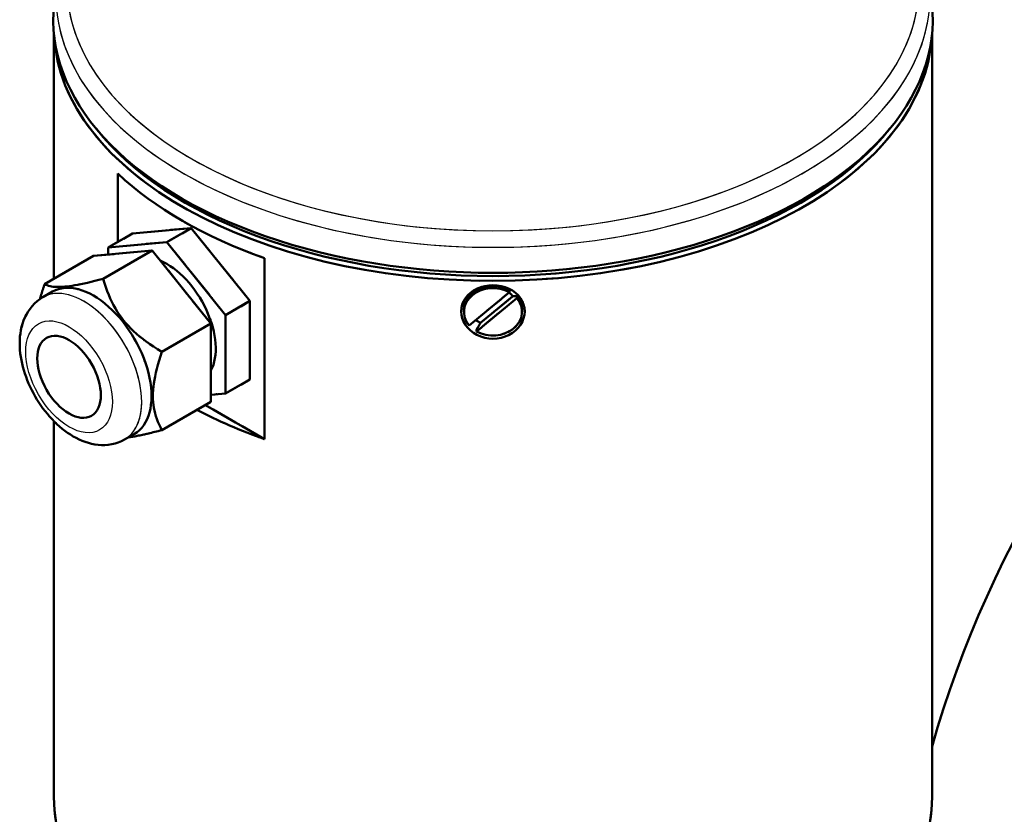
# Model space of a CAD drawing. Header units: millimetres. Extents: x 0 to 840, y 0 to 1188.
# Tile 18 of 25: x 597 to 692, y 316 to 393. Entities that reach past the tile are written whole.
import ezdxf

# ---------------------------------------------------------------- set-up
doc = ezdxf.new("R2010")
doc.units = ezdxf.units.MM
doc.header["$LTSCALE"] = 4
doc.linetypes.add('LONG_DASH_DOTTED', pattern=[0.3001, 0.2362, -0.0295, 0.0049, -0.0295])
for name, color, linetype, lineweight in [('Sichtbare Kanten(DIN)', 7, 'Continuous', 50), ('Sichtbare tangentiale Kanten(DIN)', 3, 'Continuous', 25), ('Überlagerung [Formatvorlage Phantomlinien(DIN)]', 179, 'LONG_DASH_DOTTED', 50)]:
    doc.layers.add(name, color=color, linetype=linetype, lineweight=lineweight)

msp = doc.modelspace()

# ---------------------------------------------------------------- linework, layer by layer
at = {"layer": 'Sichtbare Kanten(DIN)'}
for p, q in [((600.532, 367.643), (600.532, 391.262)), ((685.198, 317.689), (685.198, 391.262)), ((606.707, 371.199), (606.707, 377.773)), ((608.121, 372.014), (613.778, 372.532)), ((613.778, 372.532), (611.421, 371.175)), ((613.778, 372.532), (619.435, 365.499)), ((608.121, 372.014), (605.764, 370.656)), ((610.007, 370.361), (604.35, 369.842)), ((610.007, 370.361), (605.293, 367.646)), ((605.764, 370.656), (611.421, 371.175)), ((605.764, 369.972), (605.764, 370.656)), ((615.664, 363.327), (610.007, 370.361)), ((611.421, 371.175), (617.078, 364.141)), ((604.35, 369.842), (599.636, 367.127)), ((620.849, 369.629), (620.849, 352.188)), ((644.446, 366.346), (644.446, 366.538)), ((600.406, 366.4), (599.463, 365.858)), ((619.435, 365.499), (617.078, 364.141)), ((619.435, 365.499), (619.435, 357.946)), ((640.569, 363.147), (644.446, 366.346)), ((645.161, 365.767), (641.284, 362.567)), ((641.667, 363.383), (644.778, 365.95)), ((645.161, 365.959), (645.161, 365.767)), ((640.065, 364.457), (640.065, 364.649)), ((645.665, 364.457), (645.665, 364.649)), ((617.078, 364.141), (617.078, 356.589)), ((615.664, 363.327), (610.95, 360.612)), ((615.664, 355.775), (615.664, 363.327)), ((641.284, 362.567), (641.284, 362.759)), ((619.435, 357.946), (617.078, 356.589)), ((617.078, 356.589), (615.664, 356.459)), ((615.664, 355.775), (610.95, 353.06)), ((620.849, 352.188), (615.142, 355.474)), ((600.532, 317.689), (600.532, 353.913)), ((608.294, 352.701), (607.352, 352.158))]:
    msp.add_line(p, q, dxfattribs=at)
at = {"layer": 'Sichtbare Kanten(DIN)', "flags": 128}
for points in [[(599.636, 367.127), (599.755, 367.066), (599.88, 367.013), (600.014, 366.969), (600.154, 366.932), (600.303, 366.902), (600.459, 366.879), (600.624, 366.863), (600.798, 366.854), (600.981, 366.852), (601.173, 366.856), (601.376, 366.866), (601.589, 366.883), (601.814, 366.906), (602.05, 366.936), (602.3, 366.972), (602.562, 367.016), (602.84, 367.066), (603.133, 367.124), (603.442, 367.19), (603.77, 367.263), (604.117, 367.345), (604.486, 367.436), (604.877, 367.536), (605.293, 367.646)], [(605.293, 367.646), (605.411, 367.228), (605.537, 366.83), (605.67, 366.451), (605.811, 366.088), (605.96, 365.74), (606.116, 365.406), (606.281, 365.085), (606.455, 364.774), (606.638, 364.474), (606.83, 364.183), (607.033, 363.901), (607.246, 363.625), (607.471, 363.356), (607.707, 363.093), (607.956, 362.835), (608.219, 362.581), (608.497, 362.33), (608.79, 362.082), (609.099, 361.836), (609.427, 361.592), (609.774, 361.348), (610.142, 361.104), (610.534, 360.859), (610.95, 360.612)], [(599.188, 365.684), (599.204, 365.74), (599.219, 365.796), (599.235, 365.852), (599.251, 365.909), (599.267, 365.966), (599.283, 366.024), (599.3, 366.082), (599.317, 366.14), (599.335, 366.198), (599.353, 366.257), (599.371, 366.317), (599.389, 366.377), (599.408, 366.437), (599.427, 366.497), (599.446, 366.558), (599.466, 366.62), (599.486, 366.682), (599.507, 366.744), (599.527, 366.807), (599.548, 366.87), (599.57, 366.934), (599.591, 366.998), (599.614, 367.062), (599.636, 367.127)], [(642.865, 361.849), (642.468, 361.872), (642.069, 361.943), (641.68, 362.061), (641.314, 362.224), (640.98, 362.425), (640.688, 362.654), (640.433, 362.911), (640.213, 363.201), (640.036, 363.514), (639.909, 363.842), (639.834, 364.175), (639.809, 364.501), (639.834, 364.825), (639.909, 365.152), (640.036, 365.47), (640.213, 365.77), (640.434, 366.045), (640.688, 366.286), (640.981, 366.499), (641.315, 366.684), (641.681, 366.833), (642.069, 366.941), (642.469, 367.005), (642.865, 367.026)], [(642.865, 367.026), (643.262, 367.005), (643.661, 366.941), (644.05, 366.833), (644.415, 366.684), (644.749, 366.499), (645.042, 366.286), (645.297, 366.045), (645.517, 365.77), (645.694, 365.47), (645.821, 365.152), (645.896, 364.825), (645.921, 364.501), (645.896, 364.175), (645.821, 363.842), (645.695, 363.514), (645.518, 363.201), (645.297, 362.911), (645.043, 362.654), (644.75, 362.425), (644.416, 362.224), (644.05, 362.061), (643.661, 361.943), (643.262, 361.872), (642.865, 361.849)], [(607.352, 352.158), (607.053, 352.003), (606.742, 351.874), (606.424, 351.77), (606.1, 351.694), (605.773, 351.644), (605.447, 351.619), (605.122, 351.618), (604.8, 351.639), (604.481, 351.681), (604.168, 351.742), (603.859, 351.822), (603.556, 351.918), (603.259, 352.03), (602.966, 352.158), (602.679, 352.299), (602.398, 352.454), (602.122, 352.621), (601.852, 352.801), (601.587, 352.991), (601.327, 353.193), (601.074, 353.406), (600.826, 353.628), (600.585, 353.861), (600.349, 354.102), (600.12, 354.352), (599.897, 354.61), (599.682, 354.876), (599.473, 355.15), (599.272, 355.43), (599.079, 355.716), (598.893, 356.009), (598.716, 356.306), (598.548, 356.609), (598.388, 356.916), (598.237, 357.227), (598.096, 357.542), (597.964, 357.859), (597.842, 358.179), (597.73, 358.501), (597.629, 358.825), (597.538, 359.15), (597.459, 359.476), (597.391, 359.802), (597.334, 360.128), (597.29, 360.453), (597.258, 360.778), (597.238, 361.102), (597.232, 361.425), (597.239, 361.746), (597.261, 362.065), (597.298, 362.381), (597.35, 362.695), (597.419, 363.006), (597.505, 363.313), (597.61, 363.616), (597.733, 363.912), (597.876, 364.201), (598.04, 364.481), (598.226, 364.751), (598.433, 365.008), (598.662, 365.25), (598.911, 365.473), (599.178, 365.677), (599.463, 365.858)], [(644.778, 365.95), (644.793, 365.95), (644.807, 365.95), (644.822, 365.951), (644.837, 365.951), (644.852, 365.951), (644.867, 365.952), (644.882, 365.952), (644.897, 365.953), (644.913, 365.953), (644.928, 365.953), (644.944, 365.954), (644.96, 365.954), (644.976, 365.954), (644.992, 365.955), (645.008, 365.955), (645.025, 365.956), (645.041, 365.956), (645.058, 365.956), (645.075, 365.957), (645.092, 365.957), (645.109, 365.957), (645.126, 365.958), (645.144, 365.958), (645.161, 365.959)], [(641.284, 362.759), (641.302, 362.788), (641.319, 362.817), (641.336, 362.845), (641.354, 362.873), (641.371, 362.901), (641.388, 362.928), (641.404, 362.955), (641.421, 362.982), (641.437, 363.009), (641.454, 363.036), (641.47, 363.062), (641.486, 363.088), (641.501, 363.114), (641.517, 363.139), (641.533, 363.164), (641.548, 363.19), (641.563, 363.214), (641.579, 363.239), (641.594, 363.263), (641.609, 363.288), (641.623, 363.312), (641.638, 363.336), (641.653, 363.359), (641.667, 363.383)], [(610.95, 360.612), (610.801, 360.17), (610.668, 359.748), (610.551, 359.346), (610.447, 358.961), (610.358, 358.591), (610.281, 358.236), (610.217, 357.893), (610.166, 357.562), (610.126, 357.242), (610.097, 356.931), (610.08, 356.628), (610.075, 356.332), (610.08, 356.043), (610.097, 355.76), (610.126, 355.481), (610.166, 355.207), (610.217, 354.936), (610.281, 354.667), (610.358, 354.4), (610.447, 354.133), (610.551, 353.867), (610.668, 353.6), (610.801, 353.331), (610.95, 353.06)], [(610.95, 353.06), (610.771, 353.012), (610.597, 352.966), (610.428, 352.922), (610.262, 352.88), (610.101, 352.84), (609.944, 352.801), (609.791, 352.763), (609.642, 352.728), (609.496, 352.693), (609.354, 352.661), (609.216, 352.629), (609.08, 352.6), (608.948, 352.571), (608.819, 352.544), (608.693, 352.519), (608.569, 352.495), (608.449, 352.472), (608.331, 352.45), (608.216, 352.43), (608.104, 352.41), (607.994, 352.393), (607.886, 352.376), (607.781, 352.36), (607.678, 352.346)]]:
    msp.add_lwpolyline(points, dxfattribs=at)
at = {"layer": 'Sichtbare Kanten(DIN)'}
for centre, major_axis, ratio, start_param, end_param in [((642.865, 392.631), (-42.4, 0), 0.575862, 6.221521, 9.486442), ((642.865, 391.813), (-42.333, 0), 0.575862, 0.030232, 3.111361), ((727.247, 328.117), (31.786, 55.198), 0.578093, 0.012367, 1.987735), ((642.865, 392.086), (-42, 0), 0.575862, 0.426154, 2.715439), ((642.865, 390.451), (42.333, 0), 0.575862, 3.688516, 4.165465), ((611.421, 363.623), (3.327, -5.777), 0.578093, 0.336305, 2.492565), ((604.35, 359.551), (3.944, -6.85), 0.578093, 0, 3.141593), ((642.865, 364.457), (-2.8, 0), 0.817547, 4.112315, 6.892419), ((642.865, 364.649), (-2.8, 0), 0.817547, 4.112315, 6.283185), ((642.865, 364.457), (2.8, 0), 0.817547, 4.112315, 6.892419), ((642.865, 364.956), (2.267, 0), 0.817547, 0.566052, 0.822478), ((642.865, 364.649), (2.8, 0), 0.817547, 0, 0.609234), ((642.865, 364.956), (-2.267, 0), 0.817547, 0.757478, 1.013903), ((642.865, 373.01), (-42.333, 0), 0.575862, 0.830974, 1.023873), ((642.865, 317.689), (42.333, 0), 0.575862, 3.141593, 6.283185)]:
    msp.add_ellipse(centre, major_axis=major_axis, ratio=ratio, start_param=start_param, end_param=end_param, dxfattribs=at)
msp.add_ellipse((601.993, 358.193), major_axis=(2.162, -3.755), ratio=0.578093, dxfattribs=at)
at = {"layer": 'Sichtbare tangentiale Kanten(DIN)'}
for centre, major_axis, ratio, start_param, end_param in [((642.865, 395.921), (-41.073, 0), 0.575862, 5.006255, 10.701709), ((642.865, 394.945), (-42.152, 0), 0.575862, 6.221521, 9.486442), ((603.407, 359.008), (3.944, -6.85), 0.578093, 0, 3.141593)]:
    msp.add_ellipse(centre, major_axis=major_axis, ratio=ratio, start_param=start_param, end_param=end_param, dxfattribs=at)
at = {"layer": 'Sichtbare tangentiale Kanten(DIN)', "ltscale": 58.463562}
msp.add_ellipse((642.865, 395.921), major_axis=(-41.073, 0), ratio=0.575862, start_param=5.291027, end_param=10.416936, dxfattribs=at)
msp.add_ellipse((642.865, 395.921), major_axis=(-41.073, 0), ratio=0.575862, start_param=5.291027, end_param=10.416936, dxfattribs=at)
at = {"layer": 'Sichtbare tangentiale Kanten(DIN)', "ltscale": 51.591808}
msp.add_ellipse((642.865, 394.945), major_axis=(-42.152, 0), ratio=0.575862, start_param=0.101582, end_param=3.040011, dxfattribs=at)
msp.add_ellipse((642.865, 394.945), major_axis=(-42.152, 0), ratio=0.575862, start_param=0.101582, end_param=3.040011, dxfattribs=at)
at = {"layer": 'Sichtbare tangentiale Kanten(DIN)', "ltscale": 7.32974}
msp.add_ellipse((603.407, 359.008), major_axis=(3.944, -6.85), ratio=0.578093, start_param=0.15708, end_param=2.984513, dxfattribs=at)
msp.add_ellipse((603.407, 359.008), major_axis=(3.944, -6.85), ratio=0.578093, start_param=0.15708, end_param=2.984513, dxfattribs=at)
at = {"layer": 'Sichtbare tangentiale Kanten(DIN)'}
msp.add_ellipse((601.993, 358.193), major_axis=(2.946, -5.117), ratio=0.578093, dxfattribs=at)
at = {"layer": 'Sichtbare tangentiale Kanten(DIN)', "ltscale": 12.166983}
msp.add_ellipse((601.993, 358.193), major_axis=(2.946, -5.117), ratio=0.578093, dxfattribs=at)
msp.add_ellipse((601.993, 358.193), major_axis=(2.946, -5.117), ratio=0.578093, dxfattribs=at)
at = {"layer": 'Überlagerung [Formatvorlage Phantomlinien(DIN)]', "ltscale": 9.475066}
msp.add_line((600.532, 367.643), (600.532, 391.262), dxfattribs=at)
msp.add_line((600.532, 367.643), (600.532, 391.262), dxfattribs=at)
at = {"layer": 'Überlagerung [Formatvorlage Phantomlinien(DIN)]', "ltscale": 29.515175}
msp.add_line((685.198, 317.689), (685.198, 391.262), dxfattribs=at)
msp.add_line((685.198, 317.689), (685.198, 391.262), dxfattribs=at)
at = {"layer": 'Überlagerung [Formatvorlage Phantomlinien(DIN)]', "ltscale": 2.636864}
msp.add_line((606.707, 371.199), (606.707, 377.773), dxfattribs=at)
msp.add_line((606.707, 371.199), (606.707, 377.773), dxfattribs=at)
at = {"layer": 'Überlagerung [Formatvorlage Phantomlinien(DIN)]', "ltscale": 3.0296}
for p, q in [((608.121, 372.014), (613.778, 372.532)), ((608.121, 372.014), (613.778, 372.532)), ((613.778, 372.532), (619.435, 365.499)), ((613.778, 372.532), (619.435, 365.499)), ((610.007, 370.361), (604.35, 369.842)), ((610.007, 370.361), (604.35, 369.842)), ((605.764, 370.656), (611.421, 371.175)), ((605.764, 370.656), (611.421, 371.175)), ((615.664, 363.327), (610.007, 370.361)), ((615.664, 363.327), (610.007, 370.361)), ((611.421, 371.175), (617.078, 364.141)), ((611.421, 371.175), (617.078, 364.141)), ((619.435, 365.499), (619.435, 357.946)), ((619.435, 365.499), (619.435, 357.946)), ((617.078, 364.141), (617.078, 356.589)), ((617.078, 364.141), (617.078, 356.589)), ((615.664, 355.775), (615.664, 363.327)), ((615.664, 355.775), (615.664, 363.327))]:
    msp.add_line(p, q, dxfattribs=at)
at = {"layer": 'Überlagerung [Formatvorlage Phantomlinien(DIN)]', "ltscale": 1.093149}
for p, q in [((613.778, 372.532), (611.421, 371.175)), ((613.778, 372.532), (611.421, 371.175)), ((608.121, 372.014), (605.764, 370.656)), ((608.121, 372.014), (605.764, 370.656)), ((619.435, 365.499), (617.078, 364.141)), ((619.435, 365.499), (617.078, 364.141)), ((619.435, 357.946), (617.078, 356.589)), ((619.435, 357.946), (617.078, 356.589))]:
    msp.add_line(p, q, dxfattribs=at)
at = {"layer": 'Überlagerung [Formatvorlage Phantomlinien(DIN)]', "ltscale": 2.186398}
for p, q in [((610.007, 370.361), (605.293, 367.646)), ((610.007, 370.361), (605.293, 367.646)), ((604.35, 369.842), (599.636, 367.127)), ((604.35, 369.842), (599.636, 367.127)), ((615.664, 363.327), (610.95, 360.612)), ((615.664, 363.327), (610.95, 360.612)), ((615.664, 355.775), (610.95, 353.06)), ((615.664, 355.775), (610.95, 353.06))]:
    msp.add_line(p, q, dxfattribs=at)
at = {"layer": 'Überlagerung [Formatvorlage Phantomlinien(DIN)]', "ltscale": 0.274605}
msp.add_line((605.764, 369.972), (605.764, 370.656), dxfattribs=at)
msp.add_line((605.764, 369.972), (605.764, 370.656), dxfattribs=at)
at = {"layer": 'Überlagerung [Formatvorlage Phantomlinien(DIN)]', "ltscale": 6.996693}
msp.add_line((620.849, 369.629), (620.849, 352.188), dxfattribs=at)
msp.add_line((620.849, 369.629), (620.849, 352.188), dxfattribs=at)
at = {"layer": 'Überlagerung [Formatvorlage Phantomlinien(DIN)]', "ltscale": 0.109225}
for p, q in [((644.446, 366.346), (644.446, 366.538)), ((644.446, 366.346), (644.446, 366.538)), ((645.161, 365.959), (645.161, 365.767)), ((645.161, 365.959), (645.161, 365.767)), ((640.065, 364.457), (640.065, 364.649)), ((640.065, 364.457), (640.065, 364.649)), ((645.665, 364.457), (645.665, 364.649)), ((645.665, 364.457), (645.665, 364.649)), ((641.284, 362.567), (641.284, 362.759)), ((641.284, 362.567), (641.284, 362.759))]:
    msp.add_line(p, q, dxfattribs=at)
at = {"layer": 'Überlagerung [Formatvorlage Phantomlinien(DIN)]', "ltscale": 0.4372}
for p, q in [((600.406, 366.4), (599.463, 365.858)), ((600.406, 366.4), (599.463, 365.858)), ((608.294, 352.701), (607.352, 352.158)), ((608.294, 352.701), (607.352, 352.158))]:
    msp.add_line(p, q, dxfattribs=at)
at = {"layer": 'Überlagerung [Formatvorlage Phantomlinien(DIN)]', "ltscale": 1.806639}
for p, q in [((640.569, 363.147), (644.446, 366.346)), ((640.569, 363.147), (644.446, 366.346)), ((645.161, 365.767), (641.284, 362.567)), ((645.161, 365.767), (641.284, 362.567))]:
    msp.add_line(p, q, dxfattribs=at)
at = {"layer": 'Überlagerung [Formatvorlage Phantomlinien(DIN)]', "ltscale": 1.449597}
msp.add_line((641.667, 363.383), (644.778, 365.95), dxfattribs=at)
msp.add_line((641.667, 363.383), (644.778, 365.95), dxfattribs=at)
at = {"layer": 'Überlagerung [Formatvorlage Phantomlinien(DIN)]', "ltscale": 0.757325}
msp.add_line((617.078, 356.589), (615.664, 356.459), dxfattribs=at)
msp.add_line((617.078, 356.589), (615.664, 356.459), dxfattribs=at)
at = {"layer": 'Überlagerung [Formatvorlage Phantomlinien(DIN)]', "ltscale": 2.647082}
msp.add_line((620.849, 352.188), (615.142, 355.474), dxfattribs=at)
msp.add_line((620.849, 352.188), (615.142, 355.474), dxfattribs=at)
at = {"layer": 'Überlagerung [Formatvorlage Phantomlinien(DIN)]', "ltscale": 14.531995}
msp.add_line((600.532, 317.689), (600.532, 353.913), dxfattribs=at)
msp.add_line((600.532, 317.689), (600.532, 353.913), dxfattribs=at)
at = {"layer": 'Überlagerung [Formatvorlage Phantomlinien(DIN)]', "ltscale": 3.165344, "flags": 128}
for points in [[(599.636, 367.127), (599.755, 367.066), (599.88, 367.013), (600.014, 366.969), (600.154, 366.932), (600.303, 366.902), (600.459, 366.879), (600.624, 366.863), (600.798, 366.854), (600.981, 366.852), (601.173, 366.856), (601.376, 366.866), (601.589, 366.883), (601.814, 366.906), (602.05, 366.936), (602.3, 366.972), (602.562, 367.016), (602.84, 367.066), (603.133, 367.124), (603.442, 367.19), (603.77, 367.263), (604.117, 367.345), (604.486, 367.436), (604.877, 367.536), (605.293, 367.646)], [(599.636, 367.127), (599.755, 367.066), (599.88, 367.013), (600.014, 366.969), (600.154, 366.932), (600.303, 366.902), (600.459, 366.879), (600.624, 366.863), (600.798, 366.854), (600.981, 366.852), (601.173, 366.856), (601.376, 366.866), (601.589, 366.883), (601.814, 366.906), (602.05, 366.936), (602.3, 366.972), (602.562, 367.016), (602.84, 367.066), (603.133, 367.124), (603.442, 367.19), (603.77, 367.263), (604.117, 367.345), (604.486, 367.436), (604.877, 367.536), (605.293, 367.646)], [(605.293, 367.646), (605.411, 367.228), (605.537, 366.83), (605.67, 366.451), (605.811, 366.088), (605.96, 365.74), (606.116, 365.406), (606.281, 365.085), (606.455, 364.774), (606.638, 364.474), (606.83, 364.183), (607.033, 363.901), (607.246, 363.625), (607.471, 363.356), (607.707, 363.093), (607.956, 362.835), (608.219, 362.581), (608.497, 362.33), (608.79, 362.082), (609.099, 361.836), (609.427, 361.592), (609.774, 361.348), (610.142, 361.104), (610.534, 360.859), (610.95, 360.612)], [(605.293, 367.646), (605.411, 367.228), (605.537, 366.83), (605.67, 366.451), (605.811, 366.088), (605.96, 365.74), (606.116, 365.406), (606.281, 365.085), (606.455, 364.774), (606.638, 364.474), (606.83, 364.183), (607.033, 363.901), (607.246, 363.625), (607.471, 363.356), (607.707, 363.093), (607.956, 362.835), (608.219, 362.581), (608.497, 362.33), (608.79, 362.082), (609.099, 361.836), (609.427, 361.592), (609.774, 361.348), (610.142, 361.104), (610.534, 360.859), (610.95, 360.612)], [(610.95, 360.612), (610.801, 360.17), (610.668, 359.748), (610.551, 359.346), (610.447, 358.961), (610.358, 358.591), (610.281, 358.236), (610.217, 357.893), (610.166, 357.562), (610.126, 357.242), (610.097, 356.931), (610.08, 356.628), (610.075, 356.332), (610.08, 356.043), (610.097, 355.76), (610.126, 355.481), (610.166, 355.207), (610.217, 354.936), (610.281, 354.667), (610.358, 354.4), (610.447, 354.133), (610.551, 353.867), (610.668, 353.6), (610.801, 353.331), (610.95, 353.06)], [(610.95, 360.612), (610.801, 360.17), (610.668, 359.748), (610.551, 359.346), (610.447, 358.961), (610.358, 358.591), (610.281, 358.236), (610.217, 357.893), (610.166, 357.562), (610.126, 357.242), (610.097, 356.931), (610.08, 356.628), (610.075, 356.332), (610.08, 356.043), (610.097, 355.76), (610.126, 355.481), (610.166, 355.207), (610.217, 354.936), (610.281, 354.667), (610.358, 354.4), (610.447, 354.133), (610.551, 353.867), (610.668, 353.6), (610.801, 353.331), (610.95, 353.06)]]:
    msp.add_lwpolyline(points, dxfattribs=at)
at = {"layer": 'Überlagerung [Formatvorlage Phantomlinien(DIN)]', "ltscale": 0.518991, "flags": 128}
msp.add_lwpolyline([(599.188, 365.684), (599.204, 365.74), (599.219, 365.796), (599.235, 365.852), (599.251, 365.909), (599.267, 365.966), (599.283, 366.024), (599.3, 366.082), (599.317, 366.14), (599.335, 366.198), (599.353, 366.257), (599.371, 366.317), (599.389, 366.377), (599.408, 366.437), (599.427, 366.497), (599.446, 366.558), (599.466, 366.62), (599.486, 366.682), (599.507, 366.744), (599.527, 366.807), (599.548, 366.87), (599.57, 366.934), (599.591, 366.998), (599.614, 367.062), (599.636, 367.127)], dxfattribs=at)
msp.add_lwpolyline([(599.188, 365.684), (599.204, 365.74), (599.219, 365.796), (599.235, 365.852), (599.251, 365.909), (599.267, 365.966), (599.283, 366.024), (599.3, 366.082), (599.317, 366.14), (599.335, 366.198), (599.353, 366.257), (599.371, 366.317), (599.389, 366.377), (599.408, 366.437), (599.427, 366.497), (599.446, 366.558), (599.466, 366.62), (599.486, 366.682), (599.507, 366.744), (599.527, 366.807), (599.548, 366.87), (599.57, 366.934), (599.591, 366.998), (599.614, 367.062), (599.636, 367.127)], dxfattribs=at)
at = {"layer": 'Überlagerung [Formatvorlage Phantomlinien(DIN)]', "ltscale": 3.20409, "flags": 128}
for points in [[(642.865, 361.849), (642.468, 361.872), (642.069, 361.943), (641.68, 362.061), (641.314, 362.224), (640.98, 362.425), (640.688, 362.654), (640.433, 362.911), (640.213, 363.201), (640.036, 363.514), (639.909, 363.842), (639.834, 364.175), (639.809, 364.501), (639.834, 364.825), (639.909, 365.152), (640.036, 365.47), (640.213, 365.77), (640.434, 366.045), (640.688, 366.286), (640.981, 366.499), (641.315, 366.684), (641.681, 366.833), (642.069, 366.941), (642.469, 367.005), (642.865, 367.026)], [(642.865, 361.849), (642.468, 361.872), (642.069, 361.943), (641.68, 362.061), (641.314, 362.224), (640.98, 362.425), (640.688, 362.654), (640.433, 362.911), (640.213, 363.201), (640.036, 363.514), (639.909, 363.842), (639.834, 364.175), (639.809, 364.501), (639.834, 364.825), (639.909, 365.152), (640.036, 365.47), (640.213, 365.77), (640.434, 366.045), (640.688, 366.286), (640.981, 366.499), (641.315, 366.684), (641.681, 366.833), (642.069, 366.941), (642.469, 367.005), (642.865, 367.026)], [(642.865, 367.026), (643.262, 367.005), (643.661, 366.941), (644.05, 366.833), (644.415, 366.684), (644.749, 366.499), (645.042, 366.286), (645.297, 366.045), (645.517, 365.77), (645.694, 365.47), (645.821, 365.152), (645.896, 364.825), (645.921, 364.501), (645.896, 364.175), (645.821, 363.842), (645.695, 363.514), (645.518, 363.201), (645.297, 362.911), (645.043, 362.654), (644.75, 362.425), (644.416, 362.224), (644.05, 362.061), (643.661, 361.943), (643.262, 361.872), (642.865, 361.849)], [(642.865, 367.026), (643.262, 367.005), (643.661, 366.941), (644.05, 366.833), (644.415, 366.684), (644.749, 366.499), (645.042, 366.286), (645.297, 366.045), (645.517, 365.77), (645.694, 365.47), (645.821, 365.152), (645.896, 364.825), (645.921, 364.501), (645.896, 364.175), (645.821, 363.842), (645.695, 363.514), (645.518, 363.201), (645.297, 362.911), (645.043, 362.654), (644.75, 362.425), (644.416, 362.224), (644.05, 362.061), (643.661, 361.943), (643.262, 361.872), (642.865, 361.849)]]:
    msp.add_lwpolyline(points, dxfattribs=at)
at = {"layer": 'Überlagerung [Formatvorlage Phantomlinien(DIN)]', "ltscale": 7.771137, "flags": 128}
msp.add_lwpolyline([(607.352, 352.158), (607.053, 352.003), (606.742, 351.874), (606.424, 351.77), (606.1, 351.694), (605.773, 351.644), (605.447, 351.619), (605.122, 351.618), (604.8, 351.639), (604.481, 351.681), (604.168, 351.742), (603.859, 351.822), (603.556, 351.918), (603.259, 352.03), (602.966, 352.158), (602.679, 352.299), (602.398, 352.454), (602.122, 352.621), (601.852, 352.801), (601.587, 352.991), (601.327, 353.193), (601.074, 353.406), (600.826, 353.628), (600.585, 353.861), (600.349, 354.102), (600.12, 354.352), (599.897, 354.61), (599.682, 354.876), (599.473, 355.15), (599.272, 355.43), (599.079, 355.716), (598.893, 356.009), (598.716, 356.306), (598.548, 356.609), (598.388, 356.916), (598.237, 357.227), (598.096, 357.542), (597.964, 357.859), (597.842, 358.179), (597.73, 358.501), (597.629, 358.825), (597.538, 359.15), (597.459, 359.476), (597.391, 359.802), (597.334, 360.128), (597.29, 360.453), (597.258, 360.778), (597.238, 361.102), (597.232, 361.425), (597.239, 361.746), (597.261, 362.065), (597.298, 362.381), (597.35, 362.695), (597.419, 363.006), (597.505, 363.313), (597.61, 363.616), (597.733, 363.912), (597.876, 364.201), (598.04, 364.481), (598.226, 364.751), (598.433, 365.008), (598.662, 365.25), (598.911, 365.473), (599.178, 365.677), (599.463, 365.858)], dxfattribs=at)
msp.add_lwpolyline([(607.352, 352.158), (607.053, 352.003), (606.742, 351.874), (606.424, 351.77), (606.1, 351.694), (605.773, 351.644), (605.447, 351.619), (605.122, 351.618), (604.8, 351.639), (604.481, 351.681), (604.168, 351.742), (603.859, 351.822), (603.556, 351.918), (603.259, 352.03), (602.966, 352.158), (602.679, 352.299), (602.398, 352.454), (602.122, 352.621), (601.852, 352.801), (601.587, 352.991), (601.327, 353.193), (601.074, 353.406), (600.826, 353.628), (600.585, 353.861), (600.349, 354.102), (600.12, 354.352), (599.897, 354.61), (599.682, 354.876), (599.473, 355.15), (599.272, 355.43), (599.079, 355.716), (598.893, 356.009), (598.716, 356.306), (598.548, 356.609), (598.388, 356.916), (598.237, 357.227), (598.096, 357.542), (597.964, 357.859), (597.842, 358.179), (597.73, 358.501), (597.629, 358.825), (597.538, 359.15), (597.459, 359.476), (597.391, 359.802), (597.334, 360.128), (597.29, 360.453), (597.258, 360.778), (597.238, 361.102), (597.232, 361.425), (597.239, 361.746), (597.261, 362.065), (597.298, 362.381), (597.35, 362.695), (597.419, 363.006), (597.505, 363.313), (597.61, 363.616), (597.733, 363.912), (597.876, 364.201), (598.04, 364.481), (598.226, 364.751), (598.433, 365.008), (598.662, 365.25), (598.911, 365.473), (599.178, 365.677), (599.463, 365.858)], dxfattribs=at)
at = {"layer": 'Überlagerung [Formatvorlage Phantomlinien(DIN)]', "ltscale": 0.249833, "flags": 128}
for points in [[(644.778, 365.95), (644.793, 365.95), (644.807, 365.95), (644.822, 365.951), (644.837, 365.951), (644.852, 365.951), (644.867, 365.952), (644.882, 365.952), (644.897, 365.953), (644.913, 365.953), (644.928, 365.953), (644.944, 365.954), (644.96, 365.954), (644.976, 365.954), (644.992, 365.955), (645.008, 365.955), (645.025, 365.956), (645.041, 365.956), (645.058, 365.956), (645.075, 365.957), (645.092, 365.957), (645.109, 365.957), (645.126, 365.958), (645.144, 365.958), (645.161, 365.959)], [(644.778, 365.95), (644.793, 365.95), (644.807, 365.95), (644.822, 365.951), (644.837, 365.951), (644.852, 365.951), (644.867, 365.952), (644.882, 365.952), (644.897, 365.953), (644.913, 365.953), (644.928, 365.953), (644.944, 365.954), (644.96, 365.954), (644.976, 365.954), (644.992, 365.955), (645.008, 365.955), (645.025, 365.956), (645.041, 365.956), (645.058, 365.956), (645.075, 365.957), (645.092, 365.957), (645.109, 365.957), (645.126, 365.958), (645.144, 365.958), (645.161, 365.959)], [(641.284, 362.759), (641.302, 362.788), (641.319, 362.817), (641.336, 362.845), (641.354, 362.873), (641.371, 362.901), (641.388, 362.928), (641.404, 362.955), (641.421, 362.982), (641.437, 363.009), (641.454, 363.036), (641.47, 363.062), (641.486, 363.088), (641.501, 363.114), (641.517, 363.139), (641.533, 363.164), (641.548, 363.19), (641.563, 363.214), (641.579, 363.239), (641.594, 363.263), (641.609, 363.288), (641.623, 363.312), (641.638, 363.336), (641.653, 363.359), (641.667, 363.383)], [(641.284, 362.759), (641.302, 362.788), (641.319, 362.817), (641.336, 362.845), (641.354, 362.873), (641.371, 362.901), (641.388, 362.928), (641.404, 362.955), (641.421, 362.982), (641.437, 363.009), (641.454, 363.036), (641.47, 363.062), (641.486, 363.088), (641.501, 363.114), (641.517, 363.139), (641.533, 363.164), (641.548, 363.19), (641.563, 363.214), (641.579, 363.239), (641.594, 363.263), (641.609, 363.288), (641.623, 363.312), (641.638, 363.336), (641.653, 363.359), (641.667, 363.383)]]:
    msp.add_lwpolyline(points, dxfattribs=at)
at = {"layer": 'Überlagerung [Formatvorlage Phantomlinien(DIN)]', "ltscale": 1.361787, "flags": 128}
msp.add_lwpolyline([(610.95, 353.06), (610.771, 353.012), (610.597, 352.966), (610.428, 352.922), (610.262, 352.88), (610.101, 352.84), (609.944, 352.801), (609.791, 352.763), (609.642, 352.728), (609.496, 352.693), (609.354, 352.661), (609.216, 352.629), (609.08, 352.6), (608.948, 352.571), (608.819, 352.544), (608.693, 352.519), (608.569, 352.495), (608.449, 352.472), (608.331, 352.45), (608.216, 352.43), (608.104, 352.41), (607.994, 352.393), (607.886, 352.376), (607.781, 352.36), (607.678, 352.346)], dxfattribs=at)
msp.add_lwpolyline([(610.95, 353.06), (610.771, 353.012), (610.597, 352.966), (610.428, 352.922), (610.262, 352.88), (610.101, 352.84), (609.944, 352.801), (609.791, 352.763), (609.642, 352.728), (609.496, 352.693), (609.354, 352.661), (609.216, 352.629), (609.08, 352.6), (608.948, 352.571), (608.819, 352.544), (608.693, 352.519), (608.569, 352.495), (608.449, 352.472), (608.331, 352.45), (608.216, 352.43), (608.104, 352.41), (607.994, 352.393), (607.886, 352.376), (607.781, 352.36), (607.678, 352.346)], dxfattribs=at)
at = {"layer": 'Überlagerung [Formatvorlage Phantomlinien(DIN)]', "ltscale": 57.661049}
msp.add_ellipse((642.865, 392.631), major_axis=(-42.4, 0), ratio=0.575862, start_param=6.221521, end_param=9.486442, dxfattribs=at)
msp.add_ellipse((642.865, 392.631), major_axis=(-42.4, 0), ratio=0.575862, start_param=6.221521, end_param=9.486442, dxfattribs=at)
at = {"layer": 'Überlagerung [Formatvorlage Phantomlinien(DIN)]', "ltscale": 54.329575}
msp.add_ellipse((642.865, 391.813), major_axis=(-42.333, 0), ratio=0.575862, start_param=0.030232, end_param=3.111361, dxfattribs=at)
msp.add_ellipse((642.865, 391.813), major_axis=(-42.333, 0), ratio=0.575862, start_param=0.030232, end_param=3.111361, dxfattribs=at)
at = {"layer": 'Überlagerung [Formatvorlage Phantomlinien(DIN)]', "ltscale": 52.408604}
msp.add_ellipse((727.247, 328.117), major_axis=(31.786, 55.198), ratio=0.578093, start_param=0.012367, end_param=1.987735, dxfattribs=at)
msp.add_ellipse((727.247, 328.117), major_axis=(31.786, 55.198), ratio=0.578093, start_param=0.012367, end_param=1.987735, dxfattribs=at)
at = {"layer": 'Überlagerung [Formatvorlage Phantomlinien(DIN)]', "ltscale": 40.049145}
msp.add_ellipse((642.865, 392.086), major_axis=(-42, 0), ratio=0.575862, start_param=0.426154, end_param=2.715439, dxfattribs=at)
msp.add_ellipse((642.865, 392.086), major_axis=(-42, 0), ratio=0.575862, start_param=0.426154, end_param=2.715439, dxfattribs=at)
at = {"layer": 'Überlagerung [Formatvorlage Phantomlinien(DIN)]', "ltscale": 6.621982}
msp.add_ellipse((642.865, 390.451), major_axis=(42.333, 0), ratio=0.575862, start_param=3.688516, end_param=4.165465, dxfattribs=at)
msp.add_ellipse((642.865, 390.451), major_axis=(42.333, 0), ratio=0.575862, start_param=3.688516, end_param=4.165465, dxfattribs=at)
at = {"layer": 'Überlagerung [Formatvorlage Phantomlinien(DIN)]', "ltscale": 4.714557}
msp.add_ellipse((611.421, 363.623), major_axis=(3.327, -5.777), ratio=0.578093, start_param=0.336305, end_param=2.492565, dxfattribs=at)
msp.add_ellipse((611.421, 363.623), major_axis=(3.327, -5.777), ratio=0.578093, start_param=0.336305, end_param=2.492565, dxfattribs=at)
at = {"layer": 'Überlagerung [Formatvorlage Phantomlinien(DIN)]', "ltscale": 8.144167}
msp.add_ellipse((604.35, 359.551), major_axis=(3.944, -6.85), ratio=0.578093, start_param=0, end_param=3.141593, dxfattribs=at)
msp.add_ellipse((604.35, 359.551), major_axis=(3.944, -6.85), ratio=0.578093, start_param=0, end_param=3.141593, dxfattribs=at)
at = {"layer": 'Überlagerung [Formatvorlage Phantomlinien(DIN)]', "ltscale": 2.55295}
for major_axis in [(-2.8, 0), (-2.8, 0), (2.8, 0), (2.8, 0)]:
    msp.add_ellipse((642.865, 364.457), major_axis=major_axis, ratio=0.817547, start_param=4.112315, end_param=6.892419, dxfattribs=at)
at = {"layer": 'Überlagerung [Formatvorlage Phantomlinien(DIN)]', "ltscale": 1.993473}
msp.add_ellipse((642.865, 364.649), major_axis=(-2.8, 0), ratio=0.817547, start_param=4.112315, end_param=6.283185, dxfattribs=at)
msp.add_ellipse((642.865, 364.649), major_axis=(-2.8, 0), ratio=0.817547, start_param=4.112315, end_param=6.283185, dxfattribs=at)
at = {"layer": 'Überlagerung [Formatvorlage Phantomlinien(DIN)]', "ltscale": 0.190529}
for major_axis, start_param, end_param in [((2.267, 0), 0.566052, 0.822478), ((2.267, 0), 0.566052, 0.822478), ((-2.267, 0), 0.757478, 1.013903), ((-2.267, 0), 0.757478, 1.013903)]:
    msp.add_ellipse((642.865, 364.956), major_axis=major_axis, ratio=0.817547, start_param=start_param, end_param=end_param, dxfattribs=at)
at = {"layer": 'Überlagerung [Formatvorlage Phantomlinien(DIN)]', "ltscale": 0.559377}
msp.add_ellipse((642.865, 364.649), major_axis=(2.8, 0), ratio=0.817547, start_param=0, end_param=0.609234, dxfattribs=at)
msp.add_ellipse((642.865, 364.649), major_axis=(2.8, 0), ratio=0.817547, start_param=0, end_param=0.609234, dxfattribs=at)
at = {"layer": 'Überlagerung [Formatvorlage Phantomlinien(DIN)]', "ltscale": 8.929711}
msp.add_ellipse((601.993, 358.193), major_axis=(2.162, -3.755), ratio=0.578093, dxfattribs=at)
msp.add_ellipse((601.993, 358.193), major_axis=(2.162, -3.755), ratio=0.578093, dxfattribs=at)
at = {"layer": 'Überlagerung [Formatvorlage Phantomlinien(DIN)]', "ltscale": 2.678157}
msp.add_ellipse((642.865, 373.01), major_axis=(-42.333, 0), ratio=0.575862, start_param=0.830974, end_param=1.023873, dxfattribs=at)
msp.add_ellipse((642.865, 373.01), major_axis=(-42.333, 0), ratio=0.575862, start_param=0.830974, end_param=1.023873, dxfattribs=at)
at = {"layer": 'Überlagerung [Formatvorlage Phantomlinien(DIN)]', "ltscale": 55.395737}
msp.add_ellipse((642.865, 317.689), major_axis=(42.333, 0), ratio=0.575862, start_param=3.141593, end_param=6.283185, dxfattribs=at)
msp.add_ellipse((642.865, 317.689), major_axis=(42.333, 0), ratio=0.575862, start_param=3.141593, end_param=6.283185, dxfattribs=at)

doc.saveas('drawing.dxf')
